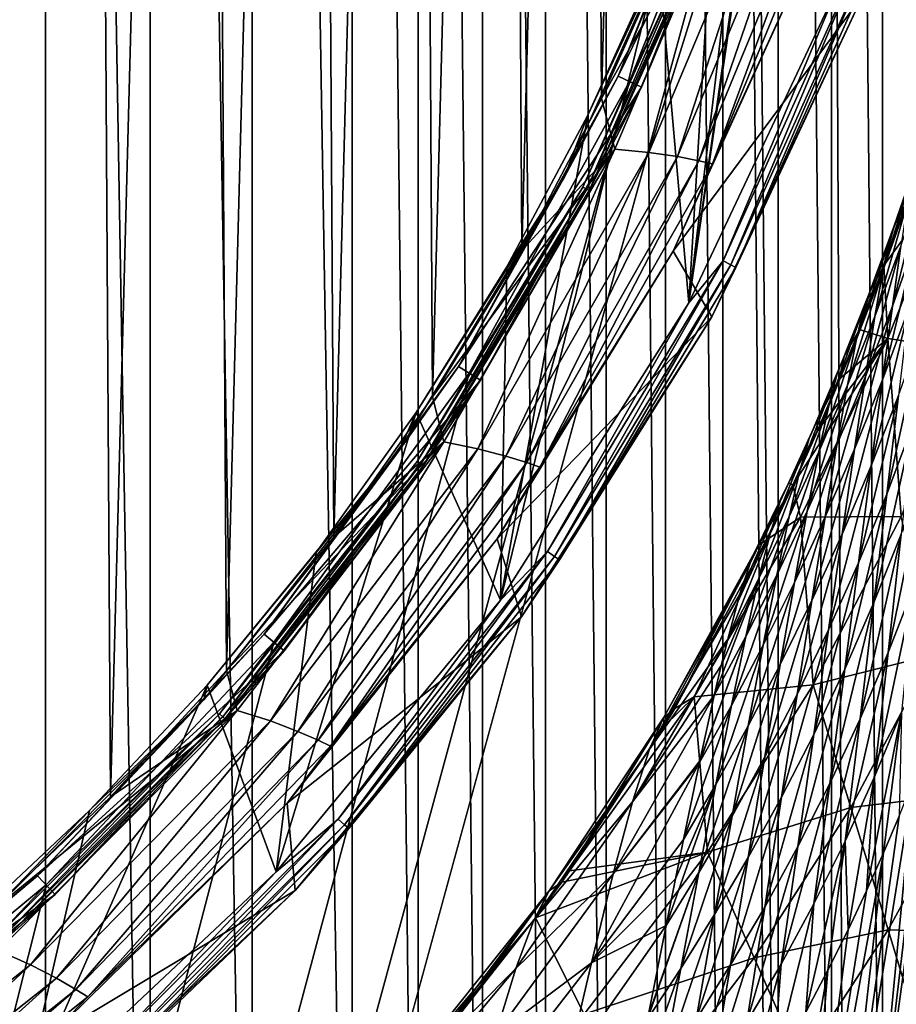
# Model space of a CAD drawing. Header units: metres. Extents: x -23 to 23, y -159 to 23.
# Tile 59 of 89: x 13.42 to 20.01, y -15.4 to -8.01. Entities that reach past the tile are written whole.
import ezdxf

# ---------------------------------------------------------------- set-up
doc = ezdxf.new("R2010")
doc.units = ezdxf.units.M
doc.layers.add('solid_509541_140_SW0001', color=7, linetype='CONTINUOUS')

msp = doc.modelspace()

# ---------------------------------------------------------------- linework, layer by layer
at = {"layer": 'solid_509541_140_SW0001'}
for points in [[(13.614434, 23.022993), (12.805934, -23.102457), (12.805936, 23.102457)], [(13.614434, 23.022993), (13.614153, -23.023029), (12.805934, -23.102457)], [(13.614434, 23.022993), (14.399109, -22.886793), (13.614153, -23.023029)], [(14.399857, 22.886627), (14.399109, -22.886793), (13.614434, 23.022993)], [(14.399857, 22.886627), (15.165884, -22.694784), (14.399109, -22.886793)], [(15.166884, 22.694496), (15.165884, -22.694784), (14.399857, 22.886627)], [(15.166884, 22.694496), (15.918506, -22.447573), (15.165884, -22.694784)], [(15.919345, 22.447269), (15.918506, -22.447573), (15.166884, 22.694496)], [(15.919345, 22.447269), (16.413799, -22.251928), (15.918506, -22.447573)], [(16.414307, 22.251722), (16.413799, -22.251928), (15.919345, 22.447269)], [(16.414307, 22.251722), (16.897625, -22.033442), (16.413799, -22.251928)], [(16.898043, 22.033232), (16.897625, -22.033442), (16.414307, 22.251722)], [(16.898043, 22.033232), (17.369591, -21.792257), (16.897625, -22.033442)], [(17.370161, 21.791943), (17.369591, -21.792257), (16.898043, 22.033232)], [(17.370161, 21.791943), (17.827316, -21.529705), (17.369591, -21.792257)], [(17.827959, 21.529316), (17.827316, -21.529705), (17.370161, 21.791943)], [(17.827959, 21.529316), (18.271072, -21.245699), (17.827316, -21.529705)], [(18.271725, 21.245258), (18.271072, -21.245699), (17.827959, 21.529316)], [(18.271725, 21.245258), (18.70178, -20.939957), (18.271072, -21.245699)], [(18.702385, 20.939508), (18.70178, -20.939957), (18.271725, 21.245258)], [(18.702385, 20.939508), (19.11832, -20.613228), (18.70178, -20.939957)], [(19.118853, 20.612789), (19.11832, -20.613228), (18.702385, 20.939508)], [(19.118853, 20.612789), (19.5184, -20.267117), (19.11832, -20.613228)], [(19.518938, 20.266623), (19.5184, -20.267117), (19.118853, 20.612789)], [(19.518938, 20.266623), (19.901527, -19.9021), (19.5184, -20.267117)], [(19.902081, 19.901545), (19.901527, -19.9021), (19.518938, 20.266623)], [(19.902081, 19.901545), (20.266605, -19.518957), (19.901527, -19.9021)], [(20.267101, 19.518415), (20.266605, -19.518957), (19.902081, 19.901545)], [(13.169645, -14.731185, 202.649994), (13.928885, 14.015485, 202.649994), (12.986278, 14.893086, 202.649994)], [(13.169645, -14.731185, 202.649994), (14.101238, -13.842056, 202.649994), (13.928885, 14.015485, 202.649994)], [(14.101238, -13.842056, 202.649994), (14.812397, 13.078258, 202.649994), (13.928885, 14.015485, 202.649994)], [(14.101238, -13.842056, 202.649994), (14.972972, -12.894098, 202.649994), (14.812397, 13.078258, 202.649994)], [(14.972972, -12.894098, 202.649994), (15.633032, 12.085371, 202.649994), (14.812397, 13.078258, 202.649994)], [(14.972972, -12.894098, 202.649994), (15.781215, -11.891223, 202.649994), (15.633032, 12.085371, 202.649994)], [(15.781215, -11.891223, 202.649994), (16.387156, 11.041229, 202.649994), (15.633032, 12.085371, 202.649994)], [(15.781215, -11.891223, 202.649994), (16.522463, -10.837718, 202.649994), (16.387156, 11.041229, 202.649994)], [(16.522463, -10.837718, 202.649994), (17.071602, 9.950266, 202.649994), (16.387156, 11.041229, 202.649994)], [(16.522463, -10.837718, 202.649994), (17.193415, -9.738281, 202.649994), (17.071602, 9.950266, 202.649994)], [(17.193415, -9.738281, 202.649994), (17.683508, 8.817078, 202.649994), (17.071602, 9.950266, 202.649994)], [(17.193415, -9.738281, 202.649994), (17.791265, -8.597572, 202.649994), (17.683508, 8.817078, 202.649994)], [(17.791265, -8.597572, 202.649994), (18.220308, 7.646427, 202.649994), (17.683508, 8.817078, 202.649994)], [(17.791265, -8.597572, 202.649994), (18.313526, -7.420381, 202.649994), (18.220308, 7.646427, 202.649994)], [(19.542233, -3.727802, 147.5), (20.215471, -149, 147.5), (20.215471, 0, 147.5)], [(19.552786, -2.57403, 151.649994), (19.573189, -7.740143, 151.649994), (18.4484, -10.132897, 151.649994)], [(19.342566, -3.847398, 151.649994), (19.552786, -2.57403, 151.649994), (18.4484, -10.132897, 151.649994)], [(19.542233, -3.727802, 147.5), (18.92091, -6.147776, 147.5), (20.215471, -149, 147.5)], [(19.049475, -5.104389, 151.649994), (19.342566, -3.847398, 151.649994), (18.4484, -10.132897, 151.649994)], [(18.674824, -6.339398, 151.649994), (19.049475, -5.104389, 151.649994), (18.4484, -10.132897, 151.649994)], [(18.831232, -6.118639, 151.309937), (17.915874, -8.430571, 151.309937), (19.015884, -6.178636, 147.60524)], [(18.490755, -7.012619, 151.483429), (17.915874, -8.430571, 151.309937), (18.831232, -6.118639, 151.309937)], [(18.92091, -6.147776, 147.5), (-20.215473, -149, 147.5), (20.215471, -149, 147.5)], [(18.92091, -6.147776, 147.5), (18.001144, -8.470781, 147.5), (-20.215473, -149, 147.5)], [(17.915874, -8.430571, 151.309937), (18.091551, -8.513238, 147.60524), (19.015884, -6.178636, 147.60524)], [(18.638634, -7.068702, 147.508087), (18.001144, -8.470781, 147.5), (18.92091, -6.147776, 147.5)], [(18.689518, -7.087999, 147.565384), (19.015884, -6.178636, 147.60524), (18.091551, -8.513238, 147.60524)], [(18.22024, -7.547164, 151.649994), (18.674824, -6.339398, 151.649994), (18.4484, -10.132897, 151.649994)], [(18.885242, -6.63534, 202.616348), (18.313526, -7.420381, 202.649994), (17.791265, -8.597572, 202.649994)], [(17.890524, -8.978267, 202.616348), (18.885242, -6.63534, 202.616348), (17.791265, -8.597572, 202.649994)], [(18.147175, -9.001783, 202.517532), (18.885242, -6.63534, 202.616348), (17.890524, -8.978267, 202.616348)], [(18.147175, -9.001783, 202.517532), (19.140879, -6.631655, 202.517532), (18.885242, -6.63534, 202.616348)], [(18.361673, -9.034066, 202.360199), (19.140879, -6.631655, 202.517532), (18.147175, -9.001783, 202.517532)], [(18.361673, -9.034066, 202.360199), (19.356392, -6.640445, 202.360199), (19.140879, -6.631655, 202.517532)], [(18.52359, -9.06533, 202.154968), (19.356392, -6.640445, 202.360199), (18.361673, -9.034066, 202.360199)], [(18.52359, -9.06533, 202.154968), (19.520086, -6.653558, 202.154968), (19.356392, -6.640445, 202.360199)], [(18.624956, -9.08776, 201.915695), (19.520086, -6.653558, 202.154968), (18.52359, -9.06533, 202.154968)], [(18.624956, -9.08776, 201.915695), (19.622984, -6.664452, 201.915695), (19.520086, -6.653558, 202.154968)], [(18.624956, -9.08776, 201.915695), (19.381504, -7.437928, 201.659805), (19.622984, -6.664452, 201.915695)], [(17.51066, -9.190303, 151.483429), (17.915874, -8.430571, 151.309937), (18.490755, -7.012619, 151.483429)], [(17.51066, -9.190303, 151.483429), (18.490755, -7.012619, 151.483429), (17.687664, -8.722573, 151.649994)], [(18.490755, -7.012619, 151.483429), (18.22024, -7.547164, 151.649994), (17.687664, -8.722573, 151.649994)], [(18.638634, -7.068702, 147.508087), (17.6507, -9.263802, 147.508087), (18.001144, -8.470781, 147.5)], [(17.680017, -9.279189, 147.531128), (17.6507, -9.263802, 147.508087), (18.638634, -7.068702, 147.508087)], [(18.669592, -7.080442, 147.531128), (17.680017, -9.279189, 147.531128), (18.638634, -7.068702, 147.508087)], [(17.698885, -9.289092, 147.565384), (17.680017, -9.279189, 147.531128), (18.669592, -7.080442, 147.531128)], [(18.689518, -7.087999, 147.565384), (17.698885, -9.289092, 147.565384), (18.669592, -7.080442, 147.531128)], [(18.689518, -7.087999, 147.565384), (18.091551, -8.513238, 147.60524), (17.698885, -9.289092, 147.565384)], [(19.755909, -7.821918, 151.851959), (19.381504, -7.437928, 201.659805), (18.330864, -9.743966, 201.659805)], [(18.624956, -9.08776, 201.915695), (18.330864, -9.743966, 201.659805), (19.381504, -7.437928, 201.659805)], [(18.705147, -9.817218, 151.665344), (19.573189, -7.740143, 151.649994), (19.7521, -7.490983, 151.665344)], [(18.705147, -9.817218, 151.665344), (19.7521, -7.490983, 151.665344), (18.76289, -9.847525, 151.709213)], [(19.7521, -7.490983, 151.665344), (19.813076, -7.514108, 151.709213), (18.76289, -9.847525, 151.709213)], [(18.76289, -9.847525, 151.709213), (19.813076, -7.514108, 151.709213), (18.801208, -9.867636, 151.774826)], [(19.813076, -7.514108, 151.709213), (19.85354, -7.529454, 151.774826), (18.801208, -9.867636, 151.774826)], [(18.801208, -9.867636, 151.774826), (19.85354, -7.529454, 151.774826), (19.755909, -7.821918, 151.851959)], [(18.22024, -7.547164, 151.649994), (18.4484, -10.132897, 151.649994), (17.03236, -12.365992, 151.649994)], [(17.687664, -8.722573, 151.649994), (18.22024, -7.547164, 151.649994), (17.03236, -12.365992, 151.649994)], [(18.705147, -9.817218, 151.665344), (18.4484, -10.132897, 151.649994), (19.573189, -7.740143, 151.649994)], [(18.619781, -10.236312, 151.851959), (19.755909, -7.821918, 151.851959), (18.330864, -9.743966, 201.659805)], [(18.801208, -9.867636, 151.774826), (19.755909, -7.821918, 151.851959), (18.619781, -10.236312, 151.851959)], [(18.001144, -8.470781, 147.5), (16.797661, -10.659938, 147.5), (-20.215473, -149, 147.5)], [(17.915874, -8.430571, 151.309937), (16.717972, -10.609548, 151.309937), (18.091551, -8.513238, 147.60524)], [(17.51066, -9.190303, 151.483429), (16.717972, -10.609548, 151.309937), (17.915874, -8.430571, 151.309937)], [(17.6507, -9.263802, 147.508087), (16.797661, -10.659938, 147.5), (18.001144, -8.470781, 147.5)], [(16.717972, -10.609548, 151.309937), (16.881903, -10.713581, 147.60524), (18.091551, -8.513238, 147.60524)], [(17.698885, -9.289092, 147.565384), (18.091551, -8.513238, 147.60524), (16.881903, -10.713581, 147.60524)], [(17.890524, -8.978267, 202.616348), (17.791265, -8.597572, 202.649994), (17.193415, -9.738281, 202.649994)], [(17.079359, -9.860646, 151.649994), (17.687664, -8.722573, 151.649994), (17.03236, -12.365992, 151.649994)], [(17.51066, -9.190303, 151.483429), (17.687664, -8.722573, 151.649994), (17.079359, -9.860646, 151.649994)], [(17.890524, -8.978267, 202.616348), (17.193415, -9.738281, 202.649994), (16.522463, -10.837718, 202.649994)], [(16.606527, -11.17602, 202.616348), (17.890524, -8.978267, 202.616348), (16.522463, -10.837718, 202.649994)], [(16.861378, -11.227022, 202.517532), (17.890524, -8.978267, 202.616348), (16.606527, -11.17602, 202.616348)], [(16.861378, -11.227022, 202.517532), (18.147175, -9.001783, 202.517532), (17.890524, -8.978267, 202.616348)], [(17.07235, -11.282741, 202.360199), (18.147175, -9.001783, 202.517532), (16.861378, -11.227022, 202.517532)], [(17.07235, -11.282741, 202.360199), (18.361673, -9.034066, 202.360199), (18.147175, -9.001783, 202.517532)], [(17.230507, -11.331954, 202.154968), (18.361673, -9.034066, 202.360199), (17.07235, -11.282741, 202.360199)], [(17.230507, -11.331954, 202.154968), (18.52359, -9.06533, 202.154968), (18.361673, -9.034066, 202.360199)], [(17.329067, -11.365729, 201.915695), (18.52359, -9.06533, 202.154968), (17.230507, -11.331954, 202.154968)], [(17.329067, -11.365729, 201.915695), (18.624956, -9.08776, 201.915695), (18.52359, -9.06533, 202.154968)], [(17.329067, -11.365729, 201.915695), (18.330864, -9.743966, 201.659805), (18.624956, -9.08776, 201.915695)], [(19.954039, -9.662885, 125.660477), (19.990543, -9.554564, 124.468903), (20.162552, -9.054163, 125.166237)], [(19.954039, -9.662885, 125.660477), (20.162552, -9.054163, 125.166237), (20.133974, -9.148995, 126.360207)], [(20.162552, -9.054163, 125.166237), (19.990543, -9.554564, 124.468903), (20.075718, -9.392563, 123.517868)], [(20.133974, -9.148995, 126.360207), (20.093149, -9.368666, 127.51358), (19.905436, -9.8913, 126.811264)], [(19.954039, -9.662885, 125.660477), (20.133974, -9.148995, 126.360207), (19.905436, -9.8913, 126.811264)], [(19.912798, -9.850783, 122.853409), (19.942377, -10.400687, 116.357018), (20.459457, -9.101242, 116.357018)], [(20.075718, -9.392563, 123.517868), (19.912798, -9.850783, 122.853409), (20.459457, -9.101242, 116.357018)], [(20.459457, -9.101242, 116.357018), (19.942377, -10.400687, 116.357018), (20.571068, -10.495374, 99.732216)], [(16.275219, -11.233973, 151.483429), (16.717972, -10.609548, 151.309937), (17.51066, -9.190303, 151.483429)], [(16.275219, -11.233973, 151.483429), (17.51066, -9.190303, 151.483429), (16.397898, -10.956555, 151.649994)], [(17.51066, -9.190303, 151.483429), (17.079359, -9.860646, 151.649994), (16.397898, -10.956555, 151.649994)], [(20.22344, -9.170665, 129.317017), (20.16692, -9.619685, 130.354034), (19.976751, -10.15722, 129.650192)], [(20.040573, -9.707275, 128.614044), (20.22344, -9.170665, 129.317017), (19.976751, -10.15722, 129.650192)], [(17.6507, -9.263802, 147.508087), (16.405378, -11.323815, 147.508087), (16.797661, -10.659938, 147.5)], [(16.432627, -11.342624, 147.531128), (16.405378, -11.323815, 147.508087), (17.6507, -9.263802, 147.508087)], [(17.680017, -9.279189, 147.531128), (16.432627, -11.342624, 147.531128), (17.6507, -9.263802, 147.508087)], [(16.450165, -11.354729, 147.565384), (16.432627, -11.342624, 147.531128), (17.680017, -9.279189, 147.531128)], [(17.698885, -9.289092, 147.565384), (16.450165, -11.354729, 147.565384), (17.680017, -9.279189, 147.531128)], [(17.698885, -9.289092, 147.565384), (16.881903, -10.713581, 147.60524), (16.450165, -11.354729, 147.565384)], [(20.093149, -9.368666, 127.51358), (20.040573, -9.707275, 128.614044), (19.845213, -10.234066, 127.909584)], [(19.905436, -9.8913, 126.811264), (20.093149, -9.368666, 127.51358), (19.845213, -10.234066, 127.909584)], [(19.990543, -9.554564, 124.468903), (19.912798, -9.850783, 122.853409), (20.075718, -9.392563, 123.517868)], [(19.76306, -10.168416, 124.959816), (19.807566, -10.048654, 123.770943), (19.990543, -9.554564, 124.468903)], [(19.76306, -10.168416, 124.959816), (19.990543, -9.554564, 124.468903), (19.954039, -9.662885, 125.660477)], [(19.990543, -9.554564, 124.468903), (19.807566, -10.048654, 123.770943), (19.912798, -9.850783, 122.853409)], [(19.954039, -9.662885, 125.660477), (19.905436, -9.8913, 126.811264), (19.706652, -10.403752, 126.107773)], [(19.76306, -10.168416, 124.959816), (19.954039, -9.662885, 125.660477), (19.706652, -10.403752, 126.107773)], [(20.16692, -9.619685, 130.354034), (20.099646, -10.175498, 131.314713), (19.902185, -10.709702, 130.611557)], [(19.976751, -10.15722, 129.650192), (20.16692, -9.619685, 130.354034), (19.902185, -10.709702, 130.611557)], [(18.619781, -10.236312, 151.851959), (18.330864, -9.743966, 201.659805), (17.007084, -11.904813, 201.659805)], [(17.329067, -11.365729, 201.915695), (17.007084, -11.904813, 201.659805), (18.330864, -9.743966, 201.659805)], [(20.040573, -9.707275, 128.614044), (19.976751, -10.15722, 129.650192), (19.773851, -10.683795, 128.944626)], [(19.845213, -10.234066, 127.909584), (20.040573, -9.707275, 128.614044), (19.773851, -10.683795, 128.944626)], [(17.385429, -12.000296, 151.665344), (18.4484, -10.132897, 151.649994), (18.705147, -9.817218, 151.665344)], [(17.385429, -12.000296, 151.665344), (18.705147, -9.817218, 151.665344), (17.4391, -12.037341, 151.709213)], [(18.705147, -9.817218, 151.665344), (18.76289, -9.847525, 151.709213), (17.4391, -12.037341, 151.709213)], [(16.397898, -10.956555, 151.649994), (17.079359, -9.860646, 151.649994), (17.03236, -12.365992, 151.649994)], [(17.4391, -12.037341, 151.709213), (18.76289, -9.847525, 151.709213), (17.474716, -12.061925, 151.774826)], [(18.76289, -9.847525, 151.709213), (18.801208, -9.867636, 151.774826), (17.474716, -12.061925, 151.774826)], [(17.474716, -12.061925, 151.774826), (18.801208, -9.867636, 151.774826), (18.619781, -10.236312, 151.851959)], [(19.905436, -9.8913, 126.811264), (19.845213, -10.234066, 127.909584), (19.6388, -10.749066, 127.203743)], [(19.706652, -10.403752, 126.107773), (19.905436, -9.8913, 126.811264), (19.6388, -10.749066, 127.203743)], [(19.912798, -9.850783, 122.853409), (19.729532, -10.33144, 122.149872), (19.942377, -10.400687, 116.357018)], [(19.807566, -10.048654, 123.770943), (19.729532, -10.33144, 122.149872), (19.912798, -9.850783, 122.853409)], [(19.56197, -10.664383, 124.258392), (19.614044, -10.535618, 123.072426), (19.807566, -10.048654, 123.770943)], [(19.56197, -10.664383, 124.258392), (19.807566, -10.048654, 123.770943), (19.76306, -10.168416, 124.959816)], [(19.807566, -10.048654, 123.770943), (19.614044, -10.535618, 123.072426), (19.729532, -10.33144, 122.149872)], [(17.385429, -12.000296, 151.665344), (17.03236, -12.365992, 151.649994), (18.4484, -10.132897, 151.649994)], [(19.76306, -10.168416, 124.959816), (19.706652, -10.403752, 126.107773), (19.49819, -10.904465, 125.403374)], [(19.56197, -10.664383, 124.258392), (19.76306, -10.168416, 124.959816), (19.49819, -10.904465, 125.403374)], [(19.976751, -10.15722, 129.650192), (19.902185, -10.709702, 130.611557), (19.691837, -11.231966, 129.906509)], [(19.773851, -10.683795, 128.944626), (19.976751, -10.15722, 129.650192), (19.691837, -11.231966, 129.906509)], [(20.099646, -10.175498, 131.314713), (20.022133, -10.828269, 132.189087), (19.817377, -11.355237, 131.488708)], [(19.902185, -10.709702, 130.611557), (20.099646, -10.175498, 131.314713), (19.817377, -11.355237, 131.488708)], [(17.19001, -12.489273, 151.851959), (18.619781, -10.236312, 151.851959), (17.007084, -11.904813, 201.659805)], [(17.474716, -12.061925, 151.774826), (18.619781, -10.236312, 151.851959), (17.19001, -12.489273, 151.851959)], [(19.845213, -10.234066, 127.909584), (19.773851, -10.683795, 128.944626), (19.559967, -11.197177, 128.237534)], [(19.6388, -10.749066, 127.203743), (19.845213, -10.234066, 127.909584), (19.559967, -11.197177, 128.237534)], [(19.729532, -10.33144, 122.149872), (19.577446, -10.706273, 121.596252), (19.942377, -10.400687, 116.357018)], [(19.614044, -10.535618, 123.072426), (19.577446, -10.706273, 121.596252), (19.729532, -10.33144, 122.149872)], [(20.212345, -10.291197, 132.887299), (20.132286, -11.040686, 133.661133), (19.934912, -11.567566, 132.968353)], [(20.022133, -10.828269, 132.189087), (20.212345, -10.291197, 132.887299), (19.934912, -11.567566, 132.968353)], [(19.228268, -11.498378, 120.411591), (19.287111, -11.742074, 116.357018), (19.942377, -10.400687, 116.357018)], [(19.410694, -11.09547, 121.016678), (19.228268, -11.498378, 120.411591), (19.942377, -10.400687, 116.357018)], [(19.942377, -10.400687, 116.357018), (19.287111, -11.742074, 116.357018), (20.041708, -11.735671, 99.732216)], [(19.577446, -10.706273, 121.596252), (19.410694, -11.09547, 121.016678), (19.942377, -10.400687, 116.357018)], [(19.706652, -10.403752, 126.107773), (19.6388, -10.749066, 127.203743), (19.423149, -11.250409, 126.49691)], [(19.49819, -10.904465, 125.403374), (19.706652, -10.403752, 126.107773), (19.423149, -11.250409, 126.49691)], [(19.942377, -10.400687, 116.357018), (20.041708, -11.735671, 99.732216), (20.571068, -10.495374, 99.732216)], [(19.351784, -11.149774, 123.556625), (19.410446, -11.014828, 122.373634), (19.614044, -10.535618, 123.072426)], [(19.351784, -11.149774, 123.556625), (19.614044, -10.535618, 123.072426), (19.56197, -10.664383, 124.258392)], [(19.614044, -10.535618, 123.072426), (19.410446, -11.014828, 122.373634), (19.577446, -10.706273, 121.596252)], [(16.717972, -10.609548, 151.309937), (15.256416, -12.621205, 151.309937), (16.881903, -10.713581, 147.60524)], [(16.275219, -11.233973, 151.483429), (15.256416, -12.621205, 151.309937), (16.717972, -10.609548, 151.309937)], [(16.797661, -10.659938, 147.5), (15.328966, -12.681423, 147.5), (-20.215473, -149, 147.5)], [(15.256416, -12.621205, 151.309937), (15.406015, -12.744965, 147.60524), (16.881903, -10.713581, 147.60524)], [(16.405378, -11.323815, 147.508087), (15.328966, -12.681423, 147.5), (16.797661, -10.659938, 147.5)], [(16.450165, -11.354729, 147.565384), (16.881903, -10.713581, 147.60524), (15.406015, -12.744965, 147.60524)], [(19.56197, -10.664383, 124.258392), (19.49819, -10.904465, 125.403374), (19.281569, -11.392086, 124.698608)], [(19.351784, -11.149774, 123.556625), (19.56197, -10.664383, 124.258392), (19.281569, -11.392086, 124.698608)], [(19.410446, -11.014828, 122.373634), (19.410694, -11.09547, 121.016678), (19.577446, -10.706273, 121.596252)], [(19.773851, -10.683795, 128.944626), (19.691837, -11.231966, 129.906509), (19.470617, -11.73983, 129.199829)], [(19.559967, -11.197177, 128.237534), (19.773851, -10.683795, 128.944626), (19.470617, -11.73983, 129.199829)], [(19.902185, -10.709702, 130.611557), (19.817377, -11.355237, 131.488708), (19.599649, -11.869431, 130.786316)], [(19.691837, -11.231966, 129.906509), (19.902185, -10.709702, 130.611557), (19.599649, -11.869431, 130.786316)], [(19.6388, -10.749066, 127.203743), (19.559967, -11.197177, 128.237534), (19.337288, -11.69523, 127.529404)], [(19.423149, -11.250409, 126.49691), (19.6388, -10.749066, 127.203743), (19.337288, -11.69523, 127.529404)], [(16.606527, -11.17602, 202.616348), (16.522463, -10.837718, 202.649994), (15.781215, -11.891223, 202.649994)], [(20.022133, -10.828269, 132.189087), (19.934912, -11.567566, 132.968353), (19.722832, -12.083806, 132.2733)], [(19.817377, -11.355237, 131.488708), (20.022133, -10.828269, 132.189087), (19.722832, -12.083806, 132.2733)], [(19.49819, -10.904465, 125.403374), (19.423149, -11.250409, 126.49691), (19.200226, -11.736444, 125.789734)], [(19.281569, -11.392086, 124.698608), (19.49819, -10.904465, 125.403374), (19.200226, -11.736444, 125.789734)], [(16.397898, -10.956555, 151.649994), (17.03236, -12.365992, 151.649994), (15.347633, -14.403806, 151.649994)], [(15.646147, -12.005642, 151.649994), (16.397898, -10.956555, 151.649994), (15.347633, -14.403806, 151.649994)], [(16.275219, -11.233973, 151.483429), (16.397898, -10.956555, 151.649994), (15.646147, -12.005642, 151.649994)], [(19.133432, -11.623816, 122.855003), (19.197203, -11.485837, 121.67495), (19.410446, -11.014828, 122.373634)], [(19.133432, -11.623816, 122.855003), (19.410446, -11.014828, 122.373634), (19.351784, -11.149774, 123.556625)], [(19.410446, -11.014828, 122.373634), (19.197203, -11.485837, 121.67495), (19.410694, -11.09547, 121.016678)], [(20.132286, -11.040686, 133.661133), (20.043217, -11.868029, 134.329575), (19.838556, -12.38163, 133.645111)], [(19.934912, -11.567566, 132.968353), (20.132286, -11.040686, 133.661133), (19.838556, -12.38163, 133.645111)], [(19.351784, -11.149774, 123.556625), (19.281569, -11.392086, 124.698608), (19.058168, -11.865556, 123.994072)], [(19.133432, -11.623816, 122.855003), (19.351784, -11.149774, 123.556625), (19.058168, -11.865556, 123.994072)], [(19.197203, -11.485837, 121.67495), (19.228268, -11.498378, 120.411591), (19.410694, -11.09547, 121.016678)], [(14.802448, -13.113825, 151.483429), (15.256416, -12.621205, 151.309937), (16.275219, -11.233973, 151.483429)], [(14.802448, -13.113825, 151.483429), (16.275219, -11.233973, 151.483429), (14.827332, -13.003366, 151.649994)], [(16.275219, -11.233973, 151.483429), (15.646147, -12.005642, 151.649994), (14.827332, -13.003366, 151.649994)], [(16.606527, -11.17602, 202.616348), (15.781215, -11.891223, 202.649994), (14.972972, -12.894098, 202.649994)], [(15.05401, -13.193063, 202.616348), (16.606527, -11.17602, 202.616348), (14.972972, -12.894098, 202.649994)], [(15.304182, -13.271551, 202.517532), (16.606527, -11.17602, 202.616348), (15.05401, -13.193063, 202.616348)], [(15.304182, -13.271551, 202.517532), (16.861378, -11.227022, 202.517532), (16.606527, -11.17602, 202.616348)], [(15.509109, -13.350389, 202.360199), (16.861378, -11.227022, 202.517532), (15.304182, -13.271551, 202.517532)], [(15.509109, -13.350389, 202.360199), (17.07235, -11.282741, 202.360199), (16.861378, -11.227022, 202.517532)], [(19.559967, -11.197177, 128.237534), (19.470617, -11.73983, 129.199829), (19.241039, -12.230935, 128.492142)], [(19.337288, -11.69523, 127.529404), (19.559967, -11.197177, 128.237534), (19.241039, -12.230935, 128.492142)], [(19.691837, -11.231966, 129.906509), (19.599649, -11.869431, 130.786316), (19.371197, -12.36821, 130.08226)], [(19.470617, -11.73983, 129.199829), (19.691837, -11.231966, 129.906509), (19.371197, -12.36821, 130.08226)], [(15.661544, -13.417139, 202.154968), (17.07235, -11.282741, 202.360199), (15.509109, -13.350389, 202.360199)], [(15.661544, -13.417139, 202.154968), (17.230507, -11.331954, 202.154968), (17.07235, -11.282741, 202.360199)], [(19.423149, -11.250409, 126.49691), (19.337288, -11.69523, 127.529404), (19.108173, -12.176049, 126.820999)], [(19.200226, -11.736444, 125.789734), (19.423149, -11.250409, 126.49691), (19.108173, -12.176049, 126.820999)], [(16.405378, -11.323815, 147.508087), (14.92083, -13.218701, 147.508087), (15.328966, -12.681423, 147.5)], [(14.945613, -13.240657, 147.531128), (14.92083, -13.218701, 147.508087), (16.405378, -11.323815, 147.508087)], [(16.432627, -11.342624, 147.531128), (14.945613, -13.240657, 147.531128), (16.405378, -11.323815, 147.508087)], [(14.961563, -13.254788, 147.565384), (14.945613, -13.240657, 147.531128), (16.432627, -11.342624, 147.531128)], [(16.450165, -11.354729, 147.565384), (14.961563, -13.254788, 147.565384), (16.432627, -11.342624, 147.531128)], [(16.450165, -11.354729, 147.565384), (15.406015, -12.744965, 147.60524), (14.961563, -13.254788, 147.565384)], [(15.756041, -13.461931, 201.915695), (17.230507, -11.331954, 202.154968), (15.661544, -13.417139, 202.154968)], [(15.756041, -13.461931, 201.915695), (17.329067, -11.365729, 201.915695), (17.230507, -11.331954, 202.154968)], [(15.756041, -13.461931, 201.915695), (17.007084, -11.904813, 201.659805), (17.329067, -11.365729, 201.915695)], [(19.817377, -11.355237, 131.488708), (19.722832, -12.083806, 132.2733), (19.497766, -12.586585, 131.576157)], [(19.599649, -11.869431, 130.786316), (19.817377, -11.355237, 131.488708), (19.497766, -12.586585, 131.576157)], [(20.232079, -11.346313, 135.01152), (20.142023, -12.252293, 135.556931), (19.945816, -12.758501, 134.886536)], [(20.043217, -11.868029, 134.329575), (20.232079, -11.346313, 135.01152), (19.945816, -12.758501, 134.886536)], [(19.281569, -11.392086, 124.698608), (19.200226, -11.736444, 125.789734), (18.971819, -12.205857, 125.082901)], [(19.058168, -11.865556, 123.994072), (19.281569, -11.392086, 124.698608), (18.971819, -12.205857, 125.082901)], [(19.133432, -11.623816, 122.855003), (18.90748, -12.08631, 122.155731), (19.197203, -11.485837, 121.67495)], [(18.94124, -12.007151, 121.593338), (19.197203, -11.485837, 121.67495), (18.90748, -12.08631, 122.155731)], [(18.94124, -12.007151, 121.593338), (18.974472, -11.9486, 120.979767), (19.197203, -11.485837, 121.67495)], [(19.197203, -11.485837, 121.67495), (18.974472, -11.9486, 120.979767), (19.228268, -11.498378, 120.411591)], [(18.974472, -11.9486, 120.979767), (19.029173, -11.914269, 119.781578), (19.228268, -11.498378, 120.411591)], [(19.228268, -11.498378, 120.411591), (19.029173, -11.914269, 119.781578), (19.287111, -11.742074, 116.357018)], [(19.934912, -11.567566, 132.968353), (19.838556, -12.38163, 133.645111), (19.619112, -12.88416, 132.958298)], [(19.722832, -12.083806, 132.2733), (19.934912, -11.567566, 132.968353), (19.619112, -12.88416, 132.958298)], [(19.133432, -11.623816, 122.855003), (19.058168, -11.865556, 123.994072), (18.828993, -12.324195, 123.290306)], [(19.133432, -11.623816, 122.855003), (18.828993, -12.324195, 123.290306), (18.90748, -12.08631, 122.155731)], [(19.287111, -11.742074, 116.357018), (18.487022, -13.089633, 116.357018), (19.381901, -13.000976, 99.732216)], [(19.029173, -11.914269, 119.781578), (18.487022, -13.089633, 116.357018), (19.287111, -11.742074, 116.357018)], [(19.200226, -11.736444, 125.789734), (19.108173, -12.176049, 126.820999), (18.874784, -12.638098, 126.113091)], [(18.971819, -12.205857, 125.082901), (19.200226, -11.736444, 125.789734), (18.874784, -12.638098, 126.113091)], [(19.337288, -11.69523, 127.529404), (19.241039, -12.230935, 128.492142), (19.005825, -12.703153, 127.784241)], [(19.108173, -12.176049, 126.820999), (19.337288, -11.69523, 127.529404), (19.005825, -12.703153, 127.784241)], [(19.470617, -11.73983, 129.199829), (19.371197, -12.36821, 130.08226), (19.134829, -12.849026, 129.377197)], [(19.241039, -12.230935, 128.492142), (19.470617, -11.73983, 129.199829), (19.134829, -12.849026, 129.377197)], [(19.287111, -11.742074, 116.357018), (19.381901, -13.000976, 99.732216), (20.041708, -11.735671, 99.732216)], [(20.041708, -11.735671, 99.732216), (19.381901, -13.000976, 99.732216), (20.272549, -12.778898, 83.107414)], [(17.19001, -12.489273, 151.851959), (17.007084, -11.904813, 201.659805), (15.429886, -13.888271, 201.659805)], [(15.756041, -13.461931, 201.915695), (15.429886, -13.888271, 201.659805), (17.007084, -11.904813, 201.659805)], [(19.058168, -11.865556, 123.994072), (18.971819, -12.205857, 125.082901), (18.739202, -12.657905, 124.377335)], [(19.058168, -11.865556, 123.994072), (18.739202, -12.657905, 124.377335), (18.828081, -12.327305, 123.302345)], [(18.828993, -12.324195, 123.290306), (19.058168, -11.865556, 123.994072), (18.828081, -12.327305, 123.302345)], [(19.599649, -11.869431, 130.786316), (19.497766, -12.586585, 131.576157), (19.262163, -13.073112, 130.877335)], [(19.371197, -12.36821, 130.08226), (19.599649, -11.869431, 130.786316), (19.262163, -13.073112, 130.877335)], [(20.043217, -11.868029, 134.329575), (19.945816, -12.758501, 134.886536), (19.733746, -13.256363, 134.213562)], [(19.838556, -12.38163, 133.645111), (20.043217, -11.868029, 134.329575), (19.733746, -13.256363, 134.213562)], [(18.257586, -13.247574, 119.556992), (18.342207, -13.178986, 117.963356), (18.974472, -11.9486, 120.979767)], [(18.257586, -13.247574, 119.556992), (18.974472, -11.9486, 120.979767), (18.94124, -12.007151, 121.593338)], [(18.342207, -13.178986, 117.963356), (18.487022, -13.089633, 116.357018), (19.029173, -11.914269, 119.781578)], [(18.974472, -11.9486, 120.979767), (18.342207, -13.178986, 117.963356), (19.029173, -11.914269, 119.781578)], [(14.827332, -13.003366, 151.649994), (15.646147, -12.005642, 151.649994), (15.347633, -14.403806, 151.649994)], [(15.812195, -14.008382, 151.665344), (17.03236, -12.365992, 151.649994), (17.385429, -12.000296, 151.665344)], [(15.812195, -14.008382, 151.665344), (17.385429, -12.000296, 151.665344), (15.861008, -14.051627, 151.709213)], [(17.385429, -12.000296, 151.665344), (17.4391, -12.037341, 151.709213), (15.861008, -14.051627, 151.709213)], [(15.861008, -14.051627, 151.709213), (17.4391, -12.037341, 151.709213), (15.8934, -14.080324, 151.774826)], [(17.4391, -12.037341, 151.709213), (17.474716, -12.061925, 151.774826), (15.8934, -14.080324, 151.774826)], [(18.257586, -13.247574, 119.556992), (18.94124, -12.007151, 121.593338), (18.90748, -12.08631, 122.155731)], [(15.8934, -14.080324, 151.774826), (17.474716, -12.061925, 151.774826), (17.19001, -12.489273, 151.851959)], [(18.151615, -13.484343, 121.087456), (18.90748, -12.08631, 122.155731), (18.828993, -12.324195, 123.290306)], [(18.151615, -13.484343, 121.087456), (18.257586, -13.247574, 119.556992), (18.90748, -12.08631, 122.155731)], [(19.722832, -12.083806, 132.2733), (19.619112, -12.88416, 132.958298), (19.38673, -13.372678, 132.269363)], [(19.497766, -12.586585, 131.576157), (19.722832, -12.083806, 132.2733), (19.38673, -13.372678, 132.269363)], [(19.108173, -12.176049, 126.820999), (19.005825, -12.703153, 127.784241), (18.767456, -13.154762, 127.077034)], [(18.874784, -12.638098, 126.113091), (19.108173, -12.176049, 126.820999), (18.767456, -13.154762, 127.077034)], [(18.971819, -12.205857, 125.082901), (18.874784, -12.638098, 126.113091), (18.638739, -13.080135, 125.405846)], [(18.971819, -12.205857, 125.082901), (18.638739, -13.080135, 125.405846), (18.690947, -12.855609, 124.892517)], [(18.739202, -12.657905, 124.377335), (18.971819, -12.205857, 125.082901), (18.690947, -12.855609, 124.892517)], [(19.241039, -12.230935, 128.492142), (19.134829, -12.849026, 129.377197), (18.893578, -13.309568, 128.672089)], [(19.005825, -12.703153, 127.784241), (19.241039, -12.230935, 128.492142), (18.893578, -13.309568, 128.672089)], [(20.142023, -12.252293, 135.556931), (20.044617, -13.206523, 135.983185), (19.840876, -13.695402, 135.327713)], [(19.945816, -12.758501, 134.886536), (20.142023, -12.252293, 135.556931), (19.840876, -13.695402, 135.327713)], [(18.151615, -13.484343, 121.087456), (18.828993, -12.324195, 123.290306), (18.828081, -12.327305, 123.302345)], [(18.151615, -13.484343, 121.087456), (18.828081, -12.327305, 123.302345), (18.739202, -12.657905, 124.377335)], [(15.812195, -14.008382, 151.665344), (15.347633, -14.403806, 151.649994), (17.03236, -12.365992, 151.649994)], [(19.371197, -12.36821, 130.08226), (19.262163, -13.073112, 130.877335), (19.019085, -13.540691, 130.177628)], [(19.134829, -12.849026, 129.377197), (19.371197, -12.36821, 130.08226), (19.019085, -13.540691, 130.177628)], [(19.838556, -12.38163, 133.645111), (19.733746, -13.256363, 134.213562), (19.506893, -13.742818, 133.538223)], [(19.619112, -12.88416, 132.958298), (19.838556, -12.38163, 133.645111), (19.506893, -13.742818, 133.538223)], [(15.48914, -14.545271, 151.851959), (17.19001, -12.489273, 151.851959), (15.429886, -13.888271, 201.659805)], [(15.8934, -14.080324, 151.774826), (17.19001, -12.489273, 151.851959), (15.48914, -14.545271, 151.851959)], [(15.256416, -12.621205, 151.309937), (13.554258, -14.433819, 151.309937), (15.406015, -12.744965, 147.60524)], [(14.802448, -13.113825, 151.483429), (13.554258, -14.433819, 151.309937), (15.256416, -12.621205, 151.309937)], [(18.874784, -12.638098, 126.113091), (18.767456, -13.154762, 127.077034), (18.52774, -13.584596, 126.371185)], [(18.874784, -12.638098, 126.113091), (18.52774, -13.584596, 126.371185), (18.530336, -13.572464, 126.350327)], [(18.638739, -13.080135, 125.405846), (18.874784, -12.638098, 126.113091), (18.530336, -13.572464, 126.350327)], [(19.497766, -12.586585, 131.576157), (19.38673, -13.372678, 132.269363), (19.144037, -13.844281, 131.578827)], [(19.262163, -13.073112, 130.877335), (19.497766, -12.586585, 131.576157), (19.144037, -13.844281, 131.578827)], [(15.328966, -12.681423, 147.5), (13.618851, -14.502491, 147.5), (-20.215473, -149, 147.5)], [(14.92083, -13.218701, 147.508087), (13.618851, -14.502491, 147.5), (15.328966, -12.681423, 147.5)], [(18.025345, -13.879604, 122.537231), (18.739202, -12.657905, 124.377335), (18.690947, -12.855609, 124.892517)], [(18.025345, -13.879604, 122.537231), (18.151615, -13.484343, 121.087456), (18.739202, -12.657905, 124.377335)], [(19.005825, -12.703153, 127.784241), (18.893578, -13.309568, 128.672089), (18.650208, -13.747964, 127.967873)], [(18.767456, -13.154762, 127.077034), (19.005825, -12.703153, 127.784241), (18.650208, -13.747964, 127.967873)], [(13.554258, -14.433819, 151.309937), (13.687167, -14.575353, 147.60524), (15.406015, -12.744965, 147.60524)], [(14.961563, -13.254788, 147.565384), (15.406015, -12.744965, 147.60524), (13.687167, -14.575353, 147.60524)], [(19.381901, -13.000976, 99.732216), (19.663504, -13.92133, 83.107414), (20.272549, -12.778898, 83.107414)], [(19.945816, -12.758501, 134.886536), (19.840876, -13.695402, 135.327713), (19.621286, -14.175762, 134.669693)], [(19.733746, -13.256363, 134.213562), (19.945816, -12.758501, 134.886536), (19.621286, -14.175762, 134.669693)], [(20.272549, -12.778898, 83.107414), (19.663504, -13.92133, 83.107414), (20.503387, -13.822125, 66.482605)], [(18.025345, -13.879604, 122.537231), (18.690947, -12.855609, 124.892517), (18.638739, -13.080135, 125.405846)], [(19.134829, -12.849026, 129.377197), (19.019085, -13.540691, 130.177628), (18.771832, -13.986865, 129.477997)], [(18.893578, -13.309568, 128.672089), (19.134829, -12.849026, 129.377197), (18.771832, -13.986865, 129.477997)], [(15.05401, -13.193063, 202.616348), (14.972972, -12.894098, 202.649994), (14.101238, -13.842056, 202.649994)], [(19.619112, -12.88416, 132.958298), (19.506893, -13.742818, 133.538223), (19.267214, -14.214841, 132.860825)], [(19.38673, -13.372678, 132.269363), (19.619112, -12.88416, 132.958298), (19.267214, -14.214841, 132.860825)], [(14.827332, -13.003366, 151.649994), (15.347633, -14.403806, 151.649994), (13.420403, -16.214561, 151.649994)], [(13.945098, -13.945294, 151.649994), (14.827332, -13.003366, 151.649994), (13.420403, -16.214561, 151.649994)], [(14.802448, -13.113825, 151.483429), (14.827332, -13.003366, 151.649994), (13.945098, -13.945294, 151.649994)], [(18.487022, -13.089633, 116.357018), (18.587334, -14.25817, 99.732216), (19.381901, -13.000976, 99.732216)], [(19.381901, -13.000976, 99.732216), (18.587334, -14.25817, 99.732216), (19.663504, -13.92133, 83.107414)], [(17.879593, -14.419595, 123.891167), (18.638739, -13.080135, 125.405846), (18.530336, -13.572464, 126.350327)], [(17.879593, -14.419595, 123.891167), (18.025345, -13.879604, 122.537231), (18.638739, -13.080135, 125.405846)], [(19.262163, -13.073112, 130.877335), (19.144037, -13.844281, 131.578827), (18.894304, -14.296157, 130.887497)], [(19.019085, -13.540691, 130.177628), (19.262163, -13.073112, 130.877335), (18.894304, -14.296157, 130.887497)], [(13.113825, -14.802448, 151.483429), (13.554258, -14.433819, 151.309937), (14.802448, -13.113825, 151.483429)], [(13.113825, -14.802448, 151.483429), (14.802448, -13.113825, 151.483429), (13.945098, -13.945294, 151.649994)], [(18.487022, -13.089633, 116.357018), (17.551844, -14.397877, 116.349258), (18.587334, -14.25817, 99.732216)], [(18.26232, -13.312169, 117.782112), (17.551844, -14.397877, 116.349258), (18.487022, -13.089633, 116.357018)], [(18.342207, -13.178986, 117.963356), (18.26232, -13.312169, 117.782112), (18.487022, -13.089633, 116.357018)], [(18.767456, -13.154762, 127.077034), (18.650208, -13.747964, 127.967873), (18.406826, -14.162472, 127.264641)], [(18.767456, -13.154762, 127.077034), (18.406826, -14.162472, 127.264641), (18.52774, -13.584596, 126.371185)], [(15.05401, -13.193063, 202.616348), (14.101238, -13.842056, 202.649994), (13.169645, -14.731185, 202.649994)], [(13.25808, -14.996782, 202.616348), (15.05401, -13.193063, 202.616348), (13.169645, -14.731185, 202.649994)], [(14.92083, -13.218701, 147.508087), (13.218701, -14.92083, 147.508087), (13.618851, -14.502491, 147.5)], [(13.240657, -14.945613, 147.531128), (13.218701, -14.92083, 147.508087), (14.92083, -13.218701, 147.508087)], [(14.945613, -13.240657, 147.531128), (13.240657, -14.945613, 147.531128), (14.92083, -13.218701, 147.508087)], [(13.500653, -15.102465, 202.517532), (15.05401, -13.193063, 202.616348), (13.25808, -14.996782, 202.616348)], [(13.500653, -15.102465, 202.517532), (15.304182, -13.271551, 202.517532), (15.05401, -13.193063, 202.616348)], [(18.257586, -13.247574, 119.556992), (18.26232, -13.312169, 117.782112), (18.342207, -13.178986, 117.963356)], [(20.044617, -13.206523, 135.983185), (19.910349, -14.263431, 136.19281), (19.782709, -14.548678, 135.806931)], [(19.840876, -13.695402, 135.327713), (20.044617, -13.206523, 135.983185), (19.782709, -14.548678, 135.806931)], [(20.329472, -13.20311, 137.600708), (20.105762, -16.142324, 138.351608), (19.852982, -16.676079, 137.623871)], [(20.236206, -13.457063, 137.265823), (20.329472, -13.20311, 137.600708), (19.852982, -16.676079, 137.623871)], [(20.044617, -13.206523, 135.983185), (20.027924, -13.986129, 136.564224), (19.910349, -14.263431, 136.19281)], [(13.254788, -14.961563, 147.565384), (13.240657, -14.945613, 147.531128), (14.945613, -13.240657, 147.531128)], [(14.961563, -13.254788, 147.565384), (13.254788, -14.961563, 147.565384), (14.945613, -13.240657, 147.531128)], [(14.961563, -13.254788, 147.565384), (13.687167, -14.575353, 147.60524), (13.254788, -14.961563, 147.565384)], [(13.697033, -15.203837, 202.360199), (15.304182, -13.271551, 202.517532), (13.500653, -15.102465, 202.517532)], [(13.697033, -15.203837, 202.360199), (15.509109, -13.350389, 202.360199), (15.304182, -13.271551, 202.517532)], [(17.397272, -14.548188, 117.820862), (17.492205, -14.481758, 116.240952), (18.257586, -13.247574, 119.556992)], [(17.397272, -14.548188, 117.820862), (18.257586, -13.247574, 119.556992), (18.151615, -13.484343, 121.087456)], [(18.257586, -13.247574, 119.556992), (17.492205, -14.481758, 116.240952), (17.551844, -14.397877, 116.349258)], [(18.257586, -13.247574, 119.556992), (17.551844, -14.397877, 116.349258), (18.26232, -13.312169, 117.782112)], [(18.893578, -13.309568, 128.672089), (18.771832, -13.986865, 129.477997), (18.523413, -14.409636, 128.779495)], [(18.650208, -13.747964, 127.967873), (18.893578, -13.309568, 128.672089), (18.523413, -14.409636, 128.779495)], [(19.733746, -13.256363, 134.213562), (19.621286, -14.175762, 134.669693), (19.386995, -14.644476, 134.009354)], [(19.506893, -13.742818, 133.538223), (19.733746, -13.256363, 134.213562), (19.386995, -14.644476, 134.009354)], [(13.841818, -15.287499, 202.154968), (15.509109, -13.350389, 202.360199), (13.697033, -15.203837, 202.360199)], [(13.841818, -15.287499, 202.154968), (15.661544, -13.417139, 202.154968), (15.509109, -13.350389, 202.360199)], [(19.38673, -13.372678, 132.269363), (19.267214, -14.214841, 132.860825), (19.017479, -14.669452, 132.181885)], [(19.144037, -13.844281, 131.578827), (19.38673, -13.372678, 132.269363), (19.017479, -14.669452, 132.181885)], [(13.931032, -15.34284, 201.915695), (15.661544, -13.417139, 202.154968), (13.841818, -15.287499, 202.154968)], [(13.931032, -15.34284, 201.915695), (15.756041, -13.461931, 201.915695), (15.661544, -13.417139, 202.154968)], [(20.135946, -13.718037, 136.920654), (20.236206, -13.457063, 137.265823), (19.852982, -16.676079, 137.623871)], [(13.931032, -15.34284, 201.915695), (15.429886, -13.888271, 201.659805), (15.756041, -13.461931, 201.915695)], [(17.282509, -14.767473, 119.338554), (18.151615, -13.484343, 121.087456), (18.025345, -13.879604, 122.537231)], [(17.282509, -14.767473, 119.338554), (17.397272, -14.548188, 117.820862), (18.151615, -13.484343, 121.087456)], [(17.715107, -15.088411, 125.136269), (18.52774, -13.584596, 126.371185), (18.406826, -14.162472, 127.264641)], [(17.715107, -15.088411, 125.136269), (17.879593, -14.419595, 123.891167), (18.52774, -13.584596, 126.371185)], [(17.879593, -14.419595, 123.891167), (18.530336, -13.572464, 126.350327), (18.52774, -13.584596, 126.371185)], [(19.019085, -13.540691, 130.177628), (18.894304, -14.296157, 130.887497), (18.641062, -14.725737, 130.196442)], [(18.771832, -13.986865, 129.477997), (19.019085, -13.540691, 130.177628), (18.641062, -14.725737, 130.196442)], [(18.650208, -13.747964, 127.967873), (18.523413, -14.409636, 128.779495), (18.276167, -14.806912, 128.082062)], [(18.650208, -13.747964, 127.967873), (18.276167, -14.806912, 128.082062), (18.346766, -14.456774, 127.657631)], [(18.406826, -14.162472, 127.264641), (18.650208, -13.747964, 127.967873), (18.346766, -14.456774, 127.657631)], [(19.506893, -13.742818, 133.538223), (19.386995, -14.644476, 134.009354), (19.140045, -15.098463, 133.347015)], [(19.267214, -14.214841, 132.860825), (19.506893, -13.742818, 133.538223), (19.140045, -15.098463, 133.347015)], [(20.135946, -13.718037, 136.920654), (19.852982, -16.676079, 137.623871), (19.576466, -17.207291, 136.892044)], [(20.027924, -13.986129, 136.564224), (20.135946, -13.718037, 136.920654), (19.576466, -17.207291, 136.892044)], [(19.621286, -14.175762, 134.669693), (19.840876, -13.695402, 135.327713), (19.64423, -14.841297, 135.405991)], [(19.840876, -13.695402, 135.327713), (19.782709, -14.548678, 135.806931), (19.64423, -14.841297, 135.405991)], [(19.663504, -13.92133, 83.107414), (19.945107, -14.841685, 66.482605), (20.503387, -13.822125, 66.482605)], [(20.503387, -13.822125, 66.482605), (19.945107, -14.841685, 66.482605), (20.734228, -14.865353, 49.857803)], [(15.48914, -14.545271, 151.851959), (15.429886, -13.888271, 201.659805), (13.622774, -15.664785, 201.659805)], [(13.931032, -15.34284, 201.915695), (13.622774, -15.664785, 201.659805), (15.429886, -13.888271, 201.659805)], [(17.147921, -15.131824, 120.778137), (18.025345, -13.879604, 122.537231), (17.879593, -14.419595, 123.891167)], [(17.147921, -15.131824, 120.778137), (17.282509, -14.767473, 119.338554), (18.025345, -13.879604, 122.537231)], [(19.144037, -13.844281, 131.578827), (19.017479, -14.669452, 132.181885), (18.761139, -15.103752, 131.502319)], [(18.894304, -14.296157, 130.887497), (19.144037, -13.844281, 131.578827), (18.761139, -15.103752, 131.502319)], [(13.00322, -14.827442, 151.649994), (13.945098, -13.945294, 151.649994), (13.420403, -16.214561, 151.649994)], [(13.113825, -14.802448, 151.483429), (13.945098, -13.945294, 151.649994), (13.00322, -14.827442, 151.649994)], [(18.587334, -14.25817, 99.732216), (18.939373, -15.050709, 83.107414), (19.663504, -13.92133, 83.107414)], [(19.663504, -13.92133, 83.107414), (18.939373, -15.050709, 83.107414), (19.945107, -14.841685, 66.482605)], [(14.008382, -15.812195, 151.665344), (15.347633, -14.403806, 151.649994), (15.812195, -14.008382, 151.665344)], [(14.008382, -15.812195, 151.665344), (15.812195, -14.008382, 151.665344), (14.051627, -15.861008, 151.709213)], [(15.812195, -14.008382, 151.665344), (15.861008, -14.051627, 151.709213), (14.051627, -15.861008, 151.709213)], [(18.771832, -13.986865, 129.477997), (18.641062, -14.725737, 130.196442), (18.387527, -15.130929, 129.506744)], [(18.523413, -14.409636, 128.779495), (18.771832, -13.986865, 129.477997), (18.387527, -15.130929, 129.506744)], [(19.910349, -14.263431, 136.19281), (20.027924, -13.986129, 136.564224), (19.576466, -17.207291, 136.892044)], [(14.051627, -15.861008, 151.709213), (15.861008, -14.051627, 151.709213), (14.080324, -15.8934, 151.774826)], [(15.861008, -14.051627, 151.709213), (15.8934, -14.080324, 151.774826), (14.080324, -15.8934, 151.774826)], [(14.080324, -15.8934, 151.774826), (15.8934, -14.080324, 151.774826), (15.48914, -14.545271, 151.851959)], [(17.715107, -15.088411, 125.136269), (18.406826, -14.162472, 127.264641), (18.346766, -14.456774, 127.657631)], [(19.621286, -14.175762, 134.669693), (19.492449, -15.144004, 134.984467), (19.32546, -15.457801, 134.538605)], [(19.386995, -14.644476, 134.009354), (19.621286, -14.175762, 134.669693), (19.32546, -15.457801, 134.538605)], [(19.621286, -14.175762, 134.669693), (19.64423, -14.841297, 135.405991), (19.492449, -15.144004, 134.984467)], [(17.295649, -14.751141, 115.894707), (17.661777, -15.474003, 99.732216), (18.587334, -14.25817, 99.732216)], [(17.492205, -14.481758, 116.240952), (17.295649, -14.751141, 115.894707), (18.587334, -14.25817, 99.732216)], [(17.551844, -14.397877, 116.349258), (17.492205, -14.481758, 116.240952), (18.587334, -14.25817, 99.732216)], [(18.587334, -14.25817, 99.732216), (17.661777, -15.474003, 99.732216), (18.939373, -15.050709, 83.107414)], [(19.267214, -14.214841, 132.860825), (19.140045, -15.098463, 133.347015), (18.883326, -15.534695, 132.683304)], [(19.017479, -14.669452, 132.181885), (19.267214, -14.214841, 132.860825), (18.883326, -15.534695, 132.683304)], [(19.910349, -14.263431, 136.19281), (19.576466, -17.207291, 136.892044), (19.275326, -17.729158, 136.156662)], [(19.782709, -14.548678, 135.806931), (19.910349, -14.263431, 136.19281), (19.275326, -17.729158, 136.156662)], [(18.894304, -14.296157, 130.887497), (18.761139, -15.103752, 131.502319), (18.501909, -15.515093, 130.823227)], [(18.641062, -14.725737, 130.196442), (18.894304, -14.296157, 130.887497), (18.501909, -15.515093, 130.823227)], [(14.008382, -15.812195, 151.665344), (13.420403, -16.214561, 151.649994), (15.347633, -14.403806, 151.649994)], [(18.523413, -14.409636, 128.779495), (18.387527, -15.130929, 129.506744), (18.136053, -15.510256, 128.819199)], [(18.523413, -14.409636, 128.779495), (18.136053, -15.510256, 128.819199), (18.14086, -15.486012, 128.796021)], [(18.276167, -14.806912, 128.082062), (18.523413, -14.409636, 128.779495), (18.14086, -15.486012, 128.796021)], [(13.554258, -14.433819, 151.309937), (11.638342, -16.018803, 151.309937), (13.687167, -14.575353, 147.60524)], [(13.113825, -14.802448, 151.483429), (11.638342, -16.018803, 151.309937), (13.554258, -14.433819, 151.309937)], [(16.994207, -15.628422, 122.127922), (17.879593, -14.419595, 123.891167), (17.715107, -15.088411, 125.136269)], [(16.994207, -15.628422, 122.127922), (17.147921, -15.131824, 120.778137), (17.879593, -14.419595, 123.891167)], [(17.397272, -14.548188, 117.820862), (17.295649, -14.751141, 115.894707), (17.492205, -14.481758, 116.240952)], [(17.715107, -15.088411, 125.136269), (18.346766, -14.456774, 127.657631), (18.276167, -14.806912, 128.082062)], [(13.618851, -14.502491, 147.5), (11.693766, -16.095087, 147.5), (-20.215473, -149, 147.5)], [(13.218701, -14.92083, 147.508087), (11.693766, -16.095087, 147.5), (13.618851, -14.502491, 147.5)], [(13.543998, -16.371881, 151.851959), (15.48914, -14.545271, 151.851959), (13.622774, -15.664785, 201.659805)], [(14.080324, -15.8934, 151.774826), (15.48914, -14.545271, 151.851959), (13.543998, -16.371881, 151.851959)], [(16.372076, -15.833599, 116.165962), (16.472801, -15.774485, 114.595139), (17.397272, -14.548188, 117.820862)], [(16.372076, -15.833599, 116.165962), (17.397272, -14.548188, 117.820862), (17.282509, -14.767473, 119.338554)], [(17.397272, -14.548188, 117.820862), (16.472801, -15.774485, 114.595139), (16.735519, -15.464562, 114.986656)], [(17.397272, -14.548188, 117.820862), (16.735519, -15.464562, 114.986656), (17.295649, -14.751141, 115.894707)], [(19.64423, -14.841297, 135.405991), (19.782709, -14.548678, 135.806931), (19.275326, -17.729158, 136.156662)], [(11.638342, -16.018803, 151.309937), (11.752463, -16.175879, 147.60524), (13.687167, -14.575353, 147.60524)], [(13.254788, -14.961563, 147.565384), (13.687167, -14.575353, 147.60524), (11.752463, -16.175879, 147.60524)], [(19.017479, -14.669452, 132.181885), (18.883326, -15.534695, 132.683304), (18.620426, -15.950218, 132.019119)], [(18.761139, -15.103752, 131.502319), (19.017479, -14.669452, 132.181885), (18.620426, -15.950218, 132.019119)], [(19.386995, -14.644476, 134.009354), (19.32546, -15.457801, 134.538605), (19.081268, -15.885371, 133.912964)], [(19.140045, -15.098463, 133.347015), (19.386995, -14.644476, 134.009354), (19.081268, -15.885371, 133.912964)], [(16.249752, -16.03561, 117.669899), (17.282509, -14.767473, 119.338554), (17.147921, -15.131824, 120.778137)], [(16.249752, -16.03561, 117.669899), (16.372076, -15.833599, 116.165962), (17.282509, -14.767473, 119.338554)], [(17.295649, -14.751141, 115.894707), (16.735519, -15.464562, 114.986656), (17.661777, -15.474003, 99.732216)], [(18.641062, -14.725737, 130.196442), (18.501909, -15.515093, 130.823227), (18.243183, -15.901316, 130.145737)], [(18.387527, -15.130929, 129.506744), (18.641062, -14.725737, 130.196442), (18.243183, -15.901316, 130.145737)], [(13.00322, -14.827442, 151.649994), (13.420403, -16.214561, 151.649994), (11.281713, -17.769127, 151.649994)], [(17.532576, -15.869906, 126.261192), (18.276167, -14.806912, 128.082062), (18.14086, -15.486012, 128.796021)], [(17.532576, -15.869906, 126.261192), (17.715107, -15.088411, 125.136269), (18.276167, -14.806912, 128.082062)], [(18.939373, -15.050709, 83.107414), (19.291414, -15.843248, 66.482605), (19.945107, -14.841685, 66.482605)], [(19.492449, -15.144004, 134.984467), (19.64423, -14.841297, 135.405991), (19.275326, -17.729158, 136.156662)], [(19.945107, -14.841685, 66.482605), (19.291414, -15.843248, 66.482605), (20.226707, -15.76204, 49.857803)], [(19.945107, -14.841685, 66.482605), (20.226707, -15.76204, 49.857803), (20.734228, -14.865353, 49.857803)], [(11.47982, -16.69029, 202.517532), (13.500653, -15.102465, 202.517532), (13.25808, -14.996782, 202.616348)], [(17.661777, -15.474003, 99.732216), (18.103243, -16.140245, 83.107414), (18.939373, -15.050709, 83.107414)], [(18.939373, -15.050709, 83.107414), (18.103243, -16.140245, 83.107414), (19.291414, -15.843248, 66.482605)], [(11.665195, -16.813347, 202.360199), (13.500653, -15.102465, 202.517532), (11.47982, -16.69029, 202.517532)], [(11.665195, -16.813347, 202.360199), (13.697033, -15.203837, 202.360199), (13.500653, -15.102465, 202.517532)], [(16.108625, -16.369741, 119.09874), (17.147921, -15.131824, 120.778137), (16.994207, -15.628422, 122.127922)], [(16.108625, -16.369741, 119.09874), (16.249752, -16.03561, 117.669899), (17.147921, -15.131824, 120.778137)], [(16.821974, -16.242764, 123.378113), (17.715107, -15.088411, 125.136269), (17.532576, -15.869906, 126.261192)], [(16.821974, -16.242764, 123.378113), (16.994207, -15.628422, 122.127922), (17.715107, -15.088411, 125.136269)], [(18.387527, -15.130929, 129.506744), (18.243183, -15.901316, 130.145737), (17.987619, -16.259979, 129.469971)], [(18.387527, -15.130929, 129.506744), (17.987619, -16.259979, 129.469971), (18.136053, -15.510256, 128.819199)], [(18.761139, -15.103752, 131.502319), (18.620426, -15.950218, 132.019119), (18.355219, -16.342335, 131.355637)], [(18.501909, -15.515093, 130.823227), (18.761139, -15.103752, 131.502319), (18.355219, -16.342335, 131.355637)], [(19.140045, -15.098463, 133.347015), (19.081268, -15.885371, 133.912964), (18.816917, -16.31283, 133.26091)], [(18.883326, -15.534695, 132.683304), (19.140045, -15.098463, 133.347015), (18.816917, -16.31283, 133.26091)], [(19.492449, -15.144004, 134.984467), (19.275326, -17.729158, 136.156662), (18.950741, -18.23518, 135.418304)], [(19.32546, -15.457801, 134.538605), (19.492449, -15.144004, 134.984467), (18.950741, -18.23518, 135.418304)], [(11.800468, -16.913088, 202.154968), (13.697033, -15.203837, 202.360199), (11.665195, -16.813347, 202.360199)], [(11.800468, -16.913088, 202.154968), (13.841818, -15.287499, 202.154968), (13.697033, -15.203837, 202.360199)], [(11.883229, -16.978376, 201.915695), (13.841818, -15.287499, 202.154968), (11.800468, -16.913088, 202.154968)], [(11.883229, -16.978376, 201.915695), (13.931032, -15.34284, 201.915695), (13.841818, -15.287499, 202.154968)], [(11.883229, -16.978376, 201.915695), (13.622774, -15.664785, 201.659805), (13.931032, -15.34284, 201.915695)]]:
    msp.add_3dface(points, dxfattribs=at)

doc.saveas('drawing.dxf')
